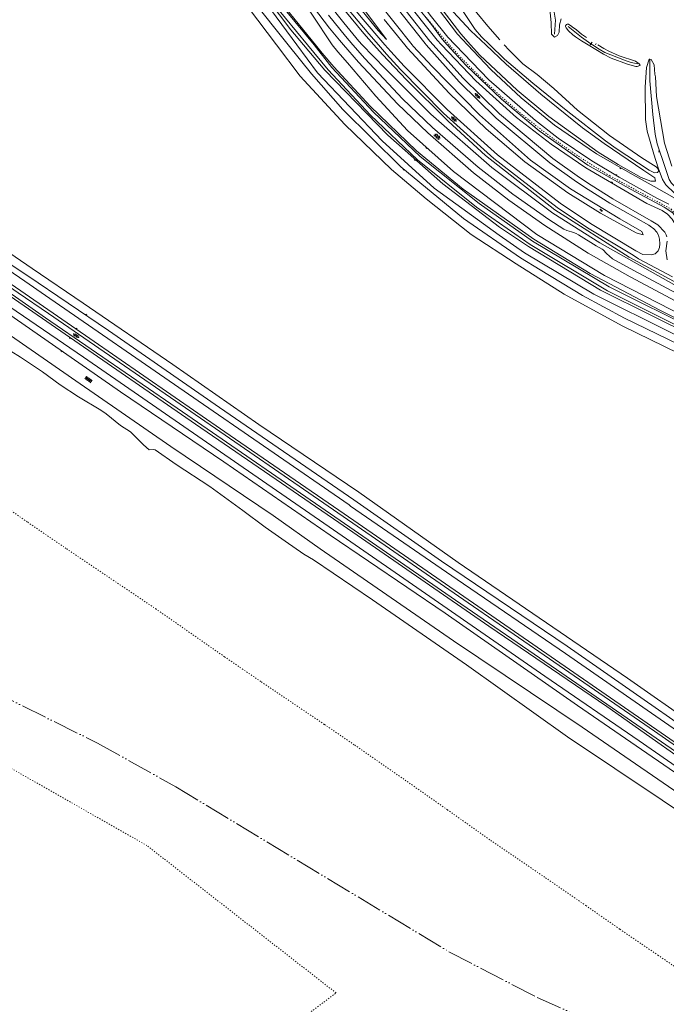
# Model space of a CAD drawing. Header units: metres. Extents: x 64961 to 73789, y 403835 to 410663.
# Tile 84 of 135: x 70139 to 70744, y 407101 to 408023. Entities that reach past the tile are written whole.
import ezdxf

# ---------------------------------------------------------------- set-up
doc = ezdxf.new("R2010")
doc.units = ezdxf.units.M
doc.linetypes.add('ACAD_ISO05W100', pattern=[33, 24, -3, 0, -3, 0, -3])
doc.linetypes.add('PERCEELGRENS', pattern=[2.5, 1, -1.5])
for name, color, linetype, lineweight in [('B-GEO-OG-GRENS_burggem-G', 253, 'ACAD_ISO05W100', 0), ('B-GEO-OG-GRENS_perceel-G', 253, 'PERCEELGRENS', 0), ('B-GEO-OG-OVLIJNOBJ-G', 253, 'Continuous', 0), ('B-GEO-OG-SLOOT_insteek-G', 253, 'Continuous', 0), ('B-GEO-OG-TALUD-S', 253, 'Continuous', 0), ('B-GEO-OG-VERH_gesl-S', 253, 'Continuous', 0), ('B-GEO-OG-VERH_kntgesl-G', 253, 'Continuous', 0), ('B-GEO-OG-VERH_kntopen-G', 253, 'Continuous', 0), ('B-GEO-OG-VERH_open-S', 253, 'Continuous', 0), ('B-GEO-OG-WATER-S', 253, 'Continuous', 0)]:
    doc.layers.add(name, color=color, linetype=linetype, lineweight=lineweight)

# ---------------------------------------------------------------- blocks, each defined once
blk = doc.blocks.new('S04')
at = {"color": 0}
for p, q in [((0, 0.5), (0.5, 0.5)), ((0, 0.25), (1, 0.25)), ((0, 0), (0.5, 0)), ((0, -0.25), (1, -0.25)), ((0, -0.5), (0.5, -0.5))]:
    blk.add_line(p, q, dxfattribs=at)
blk = doc.blocks.new('S016')
at = {"color": 0, "linetype": 'Continuous'}
for points in [[(0.01, -0.38), (2.65, 1.15)], [(2.65, -1.15), (0.01, 0.38)], [(5.07, -1.15), (1.09, 1.15)], [(1.09, -1.15), (5.07, 1.15)], [(6.16, -0.38), (3.51, 1.15)], [(3.51, -1.15), (6.16, 0.37)]]:
    blk.add_lwpolyline(points, dxfattribs=at)
blk = doc.blocks.new('S024')
at = {"color": 0}
for p, q in [((0, 1.2), (6.7, 1.2)), ((0, 0), (6.7, 0)), ((0.2, 1.2), (0.2, 0)), ((1.25, 1.5), (1.25, 1.2)), ((1.25, 0), (1.25, -1.2)), ((2.3, 1.2), (2.3, 0)), ((3.35, 1.5), (3.35, 1.2)), ((3.35, 0), (3.35, -1.2)), ((4.4, 1.2), (4.4, 0)), ((5.45, 1.5), (5.45, 1.2)), ((5.45, 0), (5.45, -1.2)), ((6.5, 1.2), (6.5, 0)), ((0, -1.2), (6.7, -1.2)), ((0.2, -1.2), (0.2, -1.5)), ((2.3, -1.2), (2.3, -1.5)), ((4.4, -1.2), (4.4, -1.5)), ((6.5, -1.2), (6.5, -1.5))]:
    blk.add_line(p, q, dxfattribs=at)
blk = doc.blocks.new('S05')
at = {"color": 0}
for p, q in [((0.08, 0.3), (0.38, 0.59)), ((0.11, -0.19), (0.41, 0.09)), ((0.38, 0.59), (0.68, 0.71)), ((0.41, 0.09), (0.71, 0.21)), ((0.68, 0.71), (1.01, 0.62)), ((0.71, 0.21), (1.02, 0.12)), ((1.01, 0.62), (1.33, 0.37)), ((1.02, 0.12), (1.36, -0.12)), ((1.33, 0.37), (1.66, 0.13)), ((1.66, 0.13), (1.97, 0.04)), ((1.97, 0.04), (2.28, 0.16)), ((2.28, 0.16), (2.58, 0.44)), ((1.36, -0.12), (1.68, -0.37)), ((1.68, -0.37), (2, -0.46)), ((2, -0.46), (2.31, -0.33)), ((2.31, -0.33), (2.61, -0.05))]:
    blk.add_line(p, q, dxfattribs=at)
blk = doc.blocks.new('S014')
at = {"color": 0}
for p, q in [((0, -0.75), (4.2, 1.67)), ((0, 0.65), (1.78, 1.67)), ((5.07, -1.52), (0, 1.4)), ((2.64, -1.52), (0, 0)), ((1.08, -1.52), (6.15, 1.4)), ((6.15, -0.75), (1.95, 1.67)), ((3.51, -1.52), (6.15, 0)), ((6.15, 0.65), (4.37, 1.67))]:
    blk.add_line(p, q, dxfattribs=at)

msp = doc.modelspace()

# ---------------------------------------------------------------- linework, layer by layer
at = {"layer": 'B-GEO-OG-GRENS_burggem-G'}
msp.add_lwpolyline([(70000, 407452.802), (70022.61, 407440), (70211.81, 407345.92), (70285.04, 407305.06), (70540.66, 407150.6), (70623.12, 407107.73), (70756.36, 407047.92), (70854.08, 407055.75)], dxfattribs=at)
at = {"layer": 'B-GEO-OG-GRENS_perceel-G'}
for points in [[(70540.906, 408000), (70537.419, 408003.955), (70532.672, 408009.459), (70527.986, 408015.015), (70523.36, 408020.621), (70518.796, 408026.278)], [(70552.017, 407987.758), (70547.092, 407993.104), (70542.226, 407998.503), (70540.906, 408000)], [(70691.139, 407877.267), (70685.02, 407880.925), (70678.941, 407884.649), (70672.904, 407888.441), (70666.91, 407892.299), (70660.958, 407896.224), (70655.05, 407900.213), (70649.186, 407904.268), (70643.367, 407908.387), (70637.595, 407912.57), (70631.868, 407916.816), (70626.189, 407921.125), (70620.558, 407925.497), (70614.976, 407929.931), (70609.442, 407934.426), (70603.959, 407938.982), (70598.526, 407943.598), (70593.145, 407948.273), (70587.815, 407953.008), (70582.539, 407957.802), (70577.315, 407962.653), (70572.145, 407967.562), (70567.03, 407972.527), (70561.97, 407977.549), (70556.965, 407982.626), (70552.017, 407987.758)], [(70691.139, 407877.267), (70748.638, 407845.999), (70756.11, 407836.539), (70784.845, 407791.769), (70794.349, 407783.841), (70873.238, 407739.22), (70964.279, 407688.874), (71074.741, 407634.024), (71112.623, 407619.002), (71247.452, 407575.984)], [(70000, 407654.772), (70055.586, 407616.083), (70081.346, 407597.806), (70106.26, 407581.009), (70146.418, 407552.769), (70182.871, 407527.861), (70266.226, 407471.726), (70330.621, 407426.799), (70365.129, 407403.222), (70424.206, 407363.352), (70452.452, 407344.085), (70499.544, 407311.368), (70539.149, 407283.556), (70579.723, 407254.824), (70631.034, 407219.836), (70668.711, 407193.829)], [(70285.666, 407000), (70435, 407112), (70258, 407250), (70000, 407396.844)], [(70668.711, 407193.829), (70700.629, 407171.632), (70736.107, 407147.454), (70770.471, 407124.062), (70797.275, 407104.858), (70826.67, 407084.801), (70855.731, 407069.161), (70859.953, 407067.248)]]:
    msp.add_lwpolyline(points, dxfattribs=at)
at = {"layer": 'B-GEO-OG-OVLIJNOBJ-G'}
for points in [[(70431.451, 408000), (70428.816, 408003.52), (70330.624, 408152.64), (70303.624, 408207.168), (70280.52, 408263.2), (70260.064, 408324.256), (70236.72, 408430.464), (70225.216, 408529.248), (70223.648, 408605.152), (70224.728, 408609.44), (70225.52, 408610.752), (70225.576, 408611.712), (70225.608, 408614.688), (70226.745, 408615.825)], [(70172.176, 408524.96), (70178.648, 408525.536), (70183.496, 408524.352), (70185.52, 408521.12), (70186.2, 408513.344), (70192.832, 408465.984), (70197.384, 408435.968), (70204.408, 408402.88), (70213.272, 408371.488), (70223.472, 408337.632), (70235.552, 408298.528), (70251.264, 408255.008), (70277.448, 408197.536), (70301.384, 408151.744), (70328.568, 408106.048), (70361.8, 408055.136), (70392.752, 408014.016), (70404.48, 408000)], [(70145.124, 408516.539), (70147.048, 408506.56), (70154.552, 408482.176), (70164.384, 408457.952), (70174.992, 408424.448), (70192.024, 408366.368), (70206.384, 408315.072), (70218.424, 408282.528), (70237.56, 408229.984), (70273.664, 408157.088), (70326.024, 408070.656), (70379.208, 408000)], [(70156, 408519.936), (70167.616, 408480.832), (70183.584, 408429.824), (70197.232, 408380.064), (70218.56, 408315.232), (70248.472, 408231.04), (70268.696, 408188.736), (70307.992, 408117.376), (70355.68, 408043.68), (70390.264, 408000)], [(70398.194, 408000), (70326.304, 408097.92), (70277.456, 408183.136), (70262.646, 408211.773), (70238.096, 408271.552), (70219.648, 408325.12), (70199.384, 408394.304), (70180.648, 408452.8), (70173.288, 408476.32), (70170.776, 408481.92), (70163.584, 408506.176), (70158.536, 408520.736)], [(70263.229, 408388.356), (70272.208, 408346.912), (70288.912, 408291.488), (70303.632, 408253.856), (70327.376, 408200.704), (70356.632, 408146.112), (70393.488, 408086.496), (70427.64, 408039.072), (70442.2, 408020.512), (70456.16, 408003.392), (70459.399, 408000)], [(70470.431, 408000), (70461.024, 408010.464), (70443.28, 408031.968), (70427.808, 408051.584), (70381.52, 408116.096), (70348.904, 408169.6), (70324.488, 408216.32), (70297.56, 408278.432), (70277.76, 408336.768), (70263.229, 408388.356)], [(70539.041, 408000), (70534.424, 408005.12), (70524.176, 408019.04), (70510.384, 408036.32), (70486.176, 408066.24), (70463.48, 408102.304), (70438.96, 408147.296), (70424.696, 408178.624), (70404.816, 408228.064), (70393.88, 408262.976), (70385.544, 408296.256), (70378.136, 408332.736), (70374.336, 408358.624)], [(70408.168, 408000), (70377.344, 408037.504), (70346.184, 408082.368), (70317.664, 408127.808), (70302.792, 408154.08), (70282.064, 408193.696), (70260.6, 408241.248), (70244.728, 408280.128), (70227.744, 408332.064), (70223.848, 408345.152)], [(70414.48, 408000), (70378.264, 408043.872), (70356.264, 408075.264), (70305.048, 408159.52), (70280.397, 408211.279), (70300.52, 408171.072), (70338.216, 408106.304), (70379.248, 408045.28), (70415.624, 408000)], [(70469.64, 408140.512), (70484.592, 408115.872), (70501.216, 408093.376), (70515.928, 408071.264), (70531.368, 408048.832), (70544.544, 408030.944), (70561.056, 408013.088), (70574.987, 408000)], [(70575.712, 408108.928), (70586.328, 408099.52), (70596.944, 408089.088), (70611.024, 408073.92), (70621.56, 408061.92), (70629.704, 408051.392), (70634.624, 408043.872), (70638.6, 408034.304), (70640.184, 408022.944), (70639.248, 408009.76)], [(70532.76, 408083.52), (70544.992, 408060.448), (70556.424, 408042.592), (70577.104, 408017.28), (70588.272, 408004.608)], [(70546.386, 408000), (70539.488, 408007.168), (70524.44, 408025.984), (70512.344, 408041.92), (70491.592, 408070.4)], [(70507.192, 408064.928), (70548.664, 408009.984), (70558.046, 408000)], [(70497.528, 408044.832), (70529.592, 408004.384), (70533.726, 408000)], [(70578.797, 408000), (70571.216, 408007.36), (70565.304, 408014.208), (70541.192, 408050.688)], [(70461.752, 408032.224), (70482.232, 408004.8), (70474.416, 408013.376), (70451.368, 408041.6)], [(70635.08, 408033.344), (70636.424, 408020.608), (70636.736, 408009.824), (70639.472, 408007.168), (70642.096, 408008.608), (70643.784, 408011.68), (70644.04, 408018.784), (70645.496, 408024.128)], [(70560.891, 408000), (70551.8, 408010.336), (70535.232, 408031.712)], [(70670.789, 408000), (70664.76, 408003.68), (70659.161, 408007.329), (70656.483, 408009.375), (70652.488, 408013.024), (70650.278, 408015.781), (70649.752, 408017.184), (70649.844, 408017.737), (70650.752, 408018.816), (70651.314, 408019.147), (70652.484, 408019.125), (70653.674, 408018.479), (70655.208, 408017.247), (70655.92, 408016.704), (70659.84, 408013.952), (70664.616, 408010.016), (70669.448, 408006.88)], [(70652.272, 408017.088), (70664.624, 408006.944), (70673.514, 408000.931)], [(70379.208, 408000), (70401.296, 407970.656), (70443.264, 407925.376), (70487, 407883.232), (70519.408, 407855.616), (70561.472, 407822.304), (70603.424, 407794.912), (70648.544, 407766.336), (70702.864, 407736.832), (70755.664, 407710.88), (70801.648, 407688.416), (70853.92, 407661.888), (70911.232, 407633.024), (70972.176, 407601.408), (71018.104, 407577.536), (71076.52, 407546.624), (71111.312, 407527.968), (71127.808, 407517.152), (71139.816, 407506.368), (71144.568, 407499.584), (71145.728, 407494.08), (71143.802, 407486.462)], [(71082.028, 407559.033), (71075.856, 407562.432), (71026.352, 407588.832), (70997.488, 407604.096), (70942.584, 407633.152), (70881.168, 407664.448), (70808.848, 407700.16), (70748.8, 407730.176), (70676.32, 407766.528), (70611.32, 407805.184), (70587.592, 407821.632), (70526.888, 407865.664), (70478.24, 407909.92), (70417.6, 407973.568), (70398.194, 408000)], [(70404.48, 408000), (70424.456, 407976.128), (70483.272, 407915.456), (70534.776, 407869.632), (70587.808, 407829.312), (70615.208, 407811.04), (70682.576, 407770.272), (70730.168, 407746.432), (70805.176, 407709.44), (70895.248, 407664.96), (70958.52, 407632.448), (71030.152, 407594.08), (71085.71, 407564.785)], [(70430.864, 407978.816), (70414.48, 408000)], [(70415.624, 408000), (70422, 407992.064), (70432.856, 407979.328), (70467.032, 407942.624), (70510.128, 407900.8), (70553.816, 407864.704), (70619.984, 407817.952), (70672.92, 407785.632), (70738.552, 407751.168), (70812.544, 407714.336), (70889.16, 407676.448), (70957.008, 407642.144), (71090.157, 407571.69)], [(70761.104, 407745.568), (70686.312, 407783.872), (70622.872, 407822.208), (70544.912, 407881.28), (70501.952, 407919.776), (70472.296, 407951.808), (70445.68, 407983.104), (70436.528, 407993.216), (70431.451, 408000)], [(70459.399, 408000), (70469.728, 407989.184), (70481.936, 407976.672), (70523.752, 407934.912), (70580.6, 407885.024), (70637.856, 407842.208), (70681.792, 407814.432), (70750.944, 407775.52)], [(70769.12, 407768.48), (70709.192, 407800.96), (70639.68, 407845.248), (70574.784, 407896.416), (70539.888, 407928.32), (70500.76, 407967.072), (70478.544, 407990.976), (70470.431, 408000)], [(70507.28, 407998.72), (70506.256, 408000)], [(70533.726, 408000), (70565.744, 407966.048), (70603.968, 407931.936), (70636.4, 407906.784), (70668.776, 407884.64), (70725.8, 407851.424), (70740.312, 407844.768), (70745.128, 407841.344), (70749.624, 407836.736), (70758.4, 407822.336), (70774.032, 407798.112), (70782.856, 407785.952), (70794.008, 407777.728), (70814.952, 407765.408), (70871.352, 407733.408), (70974.712, 407677.152), (71058.104, 407633.024), (71082.744, 407621.312), (71118.472, 407606.912), (71157.752, 407595.264), (71192.728, 407583.008)], [(71273.96, 407552.416), (71230.312, 407575.712), (71198.248, 407589.12), (71166.472, 407599.712), (71127.72, 407610.88), (71090.352, 407623.84), (71060.64, 407637.184), (70994.808, 407670.944), (70933.576, 407704.544), (70881.408, 407733.216), (70822.912, 407765.952), (70788.72, 407786.88), (70785.016, 407790.08), (70774.048, 407805.248), (70765.208, 407819.712), (70750.048, 407842.464), (70742.168, 407848), (70711.2, 407864.512), (70670.696, 407887.36), (70625.056, 407919.456), (70589.728, 407949.024), (70556.584, 407980.544), (70539.041, 408000)], [(70746.4, 407850.656), (70735.264, 407856.32), (70699.768, 407875.904), (70674.472, 407891.264), (70642.92, 407912.544), (70621.584, 407928.928), (70577.952, 407967.2), (70546.386, 408000)], [(70558.046, 408000), (70579.728, 407976.928), (70608.12, 407950.4), (70639.36, 407924.672), (70678.616, 407897.728), (70710.088, 407879.616), (70732.576, 407867.296), (70751.36, 407856.512), (70753.688, 407854.848), (70758.424, 407850.464), (70774.664, 407828.16), (70791.192, 407803.456), (70800.048, 407795.68), (70819.008, 407783.936), (70868.128, 407755.488), (70935.232, 407716.448), (70979.688, 407693.088), (71012.496, 407676.352), (71039.048, 407662.72), (71069.056, 407648.48), (71098.216, 407636.608), (71132.496, 407624.48)], [(70574.987, 408000), (70594.232, 407981.92), (70626.624, 407953.568), (70665.576, 407922.272), (70685.776, 407907.456), (70722.92, 407882.272), (70733.144, 407875.36), (70733.776, 407872.288), (70729.539, 407872.301), (70720.4, 407875.776), (70699.128, 407887.744), (70680.248, 407899.52), (70634.216, 407932.768), (70604.448, 407957.408), (70569.504, 407990.208), (70560.891, 408000)], [(70592.344, 408000), (70596.936, 407994.784), (70609.856, 407982.08), (70623.16, 407972.032), (70638.68, 407958.944), (70660.832, 407938.88), (70690.976, 407915.072), (70721.048, 407893.984), (70734.512, 407885.792), (70736.344, 407883.68), (70736.872, 407881.664), (70735.672, 407880.256), (70733.044, 407880.179), (70727.856, 407882.592), (70696.968, 407902.688), (70687.04, 407909.92), (70651.744, 407937.344), (70619.208, 407963.936), (70592.608, 407986.592), (70578.797, 408000)], [(70679.984, 408000), (70685.424, 407996.448), (70690.1, 407993.854), (70700.008, 407989.696), (70715.32, 407984.48), (70718.792, 407982.208), (70719.528, 407980.986), (70719.296, 407980.448), (70716.848, 407979.538), (70715.624, 407979.616), (70707.592, 407981.92), (70692.431, 407987.526), (70685.312, 407991.136), (70670.789, 408000)], [(70673.514, 408000.931), (70672.88, 408000)], [(70674.544, 408002.464), (70673.514, 408000.931)], [(70674.892, 408000), (70673.514, 408000.931)], [(70717.376, 407982.016), (70711.112, 407983.52), (70706.541, 407984.848), (70697.608, 407988.224), (70686.445, 407992.762), (70681.24, 407995.712), (70674.892, 408000)], [(70677.72, 408000), (70678.408, 408001.024)], [(70751.608, 407860.864), (70743.445, 407868.901), (70740.592, 407873.792), (70736.512, 407884.864), (70732.248, 407897.504), (70726.133, 407919.087), (70724.432, 407930.144), (70724.392, 407960.32), (70725.352, 407978.56), (70727.856, 407986.432), (70728.739, 407986.338)], [(70728.739, 407986.338), (70728.664, 407966.336), (70731.328, 407934.656), (70733.533, 407916.237), (70735.592, 407907.2), (70742.88, 407885.184), (70746.864, 407873.76), (70748.98, 407870.236), (70755.024, 407864.416), (70763.568, 407856.96), (70783.24, 407841.12)], [(70728.739, 407986.338), (70729.952, 407986.208), (70732.616, 407981.12), (70733.424, 407972.544), (70733.92, 407969.984), (70734.912, 407951.456), (70742.44, 407907.744), (70749.352, 407886.176)], [(71020.492, 407252.422), (71020.384, 407252.224), (71019.456, 407251.616), (71013.312, 407244.704), (71003.144, 407234.144), (70996.024, 407233.472), (70988.008, 407235.232), (70985.416, 407235.584), (70981.832, 407234.752), (70965.688, 407236.896), (70948.384, 407243.904), (70925.544, 407256.48), (70888.688, 407280.8), (70834.296, 407318.112), (70707.632, 407406.752), (70549.328, 407515.072), (70456.232, 407580.832), (70362.784, 407644.32), (70282.304, 407700.48), (70198.328, 407757.952), (70150.64, 407790.56), (70069.784, 407845.792), (70031.416, 407871.84), (70000, 407893.856)], [(70889.238, 407264.121), (70825.6, 407307.712), (70730.072, 407373.984), (70649.568, 407429.888), (70548.304, 407499.232), (70448.608, 407567.904), (70447.232, 407569.024), (70296.808, 407672.608), (70163.024, 407765.312), (70143.648, 407778.528), (70061.864, 407834.432), (70000, 407877.249)], [(70000, 407865.691), (70000.92, 407865.056), (70056.864, 407826.624), (70204.688, 407724.928), (70330.864, 407637.504), (70442.624, 407560.64), (70550.432, 407486.176), (70760.376, 407340.832), (70820.152, 407299.776), (70839.424, 407286.272), (70883.88, 407256.406)], [(70000, 407853.851), (70027.152, 407835.136), (70051.16, 407818.912), (70133.904, 407761.856), (70181.552, 407728.96), (70303.328, 407644.8), (70437.416, 407552.672), (70578, 407455.488), (70688.288, 407380.128), (70795.48, 407304.864), (70814.24, 407292.352), (70873.68, 407251.2), (70878.084, 407248.075)], [(70873.351, 407241.229), (70809.528, 407285.024), (70718.616, 407348), (70630.392, 407408.64), (70526.936, 407480.608), (70432.64, 407545.632), (70343.864, 407606.752), (70198.608, 407707.488), (70129.728, 407754.688), (70094.248, 407778.976), (70046.44, 407812.096), (70000.768, 407843.84), (70000, 407844.384)], [(70112.216, 407724.16), (70139.584, 407707.552), (70160.312, 407693.664), (70176.816, 407681.44), (70193.808, 407670.24), (70214.768, 407657.696), (70219.728, 407654.432), (70233.2, 407643.488), (70242.576, 407637.408), (70254.64, 407625.44), (70259.912, 407620.64), (70263.912, 407620.832), (70265.648, 407620.608), (70285.304, 407606.944), (70316.912, 407586.208), (70347.744, 407563.936), (70368.696, 407548.192), (70387.48, 407535.072), (70404.792, 407522.944), (70413.984, 407517.472), (70469.136, 407480.224), (70556.936, 407419.392), (70651.616, 407351.872), (70784.609, 407262.961)]]:
    msp.add_lwpolyline(points, dxfattribs=at)
at = {"layer": 'B-GEO-OG-SLOOT_insteek-G'}
for points in [[(70506.264, 408000), (70474.264, 408039.936)], [(70480.112, 408023.52), (70499.28, 408000)], [(70507.28, 407998.72), (70524.8, 407979.648), (70569.184, 407934.432), (70617.056, 407891.968), (70654.528, 407865.184), (70700.64, 407836.928), (70721.112, 407824.96), (70722.416, 407822.08), (70716.856, 407823.584), (70715.976, 407824), (70682.512, 407842.208), (70651.728, 407861.184), (70611.584, 407890.272), (70575.304, 407921.216), (70540.904, 407954.528), (70501.944, 407996.736), (70499.28, 408000)]]:
    msp.add_lwpolyline(points, dxfattribs=at)
at = {"layer": 'B-GEO-OG-VERH_kntgesl-G'}
for points in [[(70227.736, 408615.968), (70228.933, 408616.208), (70230.376, 408567.168), (70231.968, 408530.016), (70235.856, 408483.68), (70242.336, 408435.04), (70254.6, 408373.568), (70269.976, 408316.832), (70293.208, 408249.984), (70319.992, 408188.608), (70356.544, 408120.416), (70403.872, 408048.48), (70428.952, 408015.616)], [(70349.772, 408593.992), (70350.04, 408591.584), (70352.528, 408567.712), (70356.416, 408535.872), (70358.392, 408495.104), (70360.392, 408444.832), (70362.256, 408404.544), (70365.848, 408365.504), (70372.808, 408321.6), (70382.656, 408276.672), (70394.728, 408235.04), (70408.824, 408195.744), (70425.576, 408156.64), (70440.12, 408127.072), (70459.256, 408093.024), (70477.48, 408063.68), (70500.44, 408031.36), (70522.792, 408003.36), (70525.808, 408000)], [(70238.475, 408581.688), (70247.064, 408482.4), (70256.688, 408425.664), (70266.728, 408381.056), (70283.856, 408324.608), (70303.2, 408271.264), (70335.84, 408198.816), (70366.024, 408145.024), (70402.416, 408090.208), (70426.96, 408056.992), (70440.728, 408039.872), (70465.568, 408010.272), (70474.606, 408000)], [(70519.346, 408000), (70518.432, 408001.024), (70492.272, 408034.24), (70467.632, 408069.856), (70448.384, 408101.856), (70437.184, 408122.336), (70425.72, 408144.768), (70407.08, 408186.624), (70391.632, 408228.512), (70376.112, 408282.176), (70369.136, 408313.984), (70362.776, 408351.744), (70358.656, 408387.264), (70356.68, 408416.896), (70354.616, 408467.136), (70352.672, 408513.76), (70351.192, 408538.656), (70349.208, 408553.347)], [(70397.448, 408107.296), (70415.016, 408081.728), (70434.832, 408054.912), (70458.384, 408025.792), (70480.747, 408000)], [(70427.96, 408027.776), (70443.816, 408008.096)], [(70428.952, 408015.616), (70438.312, 408004.256)], [(70443.816, 408008.096), (70450.808, 408000)], [(70408.168, 408000), (70427.44, 407976.544), (70467.32, 407933.952), (70511.088, 407892.288), (70566.464, 407848), (70616.656, 407812.8), (70688.856, 407769.504), (70771.256, 407728.448), (70842.4, 407693.184), (70890.96, 407668.992), (70964.208, 407631.2), (71031.312, 407596.096), (71074.656, 407573.216), (71086.915, 407566.668)], [(70438.312, 408004.256), (70441.984, 408000)], [(70804.456, 407732.352), (70710.288, 407782.528), (70670.784, 407804.896), (70630.392, 407830.816), (70596.528, 407854.528), (70563.696, 407880.192), (70520.768, 407917.408), (70492.544, 407944.64), (70456.008, 407983.744), (70441.992, 408000)], [(70807.632, 407738.368), (70713.496, 407788.544), (70693.624, 407799.584), (70688.184, 407804.384), (70685.04, 407807.808), (70683.944, 407808.512), (70678.368, 407811.808), (70661.832, 407821.92), (70659.592, 407823.328), (70657.28, 407824.096), (70655.464, 407824.64), (70651.04, 407825.92), (70648.112, 407827.136), (70634.144, 407836.448), (70600.384, 407860.032), (70567.832, 407885.504), (70525.176, 407922.496), (70497.216, 407949.472), (70461.872, 407987.2), (70450.816, 408000)], [(70474.606, 408000), (70482.264, 407991.296), (70495.16, 407976.832), (70535.48, 407936), (70582.68, 407893.344), (70641.936, 407847.68), (70670.376, 407828.416), (70712.888, 407802.784), (70718.168, 407799.552)], [(70480.747, 408000), (70486.352, 407993.536), (70498.816, 407980.064), (70538.928, 407939.424), (70585.92, 407896.928), (70644.792, 407851.648), (70673.12, 407832.48), (70715.416, 407807.104), (70722.104, 407803.424), (70730.237, 407803.101)], [(70728.956, 407830.223), (70727.728, 407830.88), (70691.288, 407851.488), (70670.912, 407864.288), (70659.96, 407871.68), (70634.896, 407889.472), (70584.864, 407931.392), (70550.296, 407965.344), (70519.346, 408000)], [(70744.462, 407820.066), (70743.947, 407821.971), (70742.512, 407824.448), (70736.256, 407831.456), (70729.8, 407835.232), (70693.888, 407855.616), (70673.616, 407868.352), (70662.728, 407875.712), (70637.76, 407893.472), (70588.032, 407935.168), (70553.768, 407968.864), (70525.816, 408000)], [(70430.864, 407978.816), (70470.08, 407936.864), (70513.592, 407895.424), (70568.752, 407851.264), (70618.84, 407816.192), (70690.688, 407773.184), (70773.08, 407732.128), (70844.224, 407696.864), (70892.848, 407672.608), (70966.112, 407634.816), (71033.32, 407599.552), (71055.192, 407588.384), (71089.345, 407570.442)], [(70882.226, 407254.057), (70844, 407279.968), (70818.44, 407297.664), (70733, 407357.248), (70643.792, 407418.56), (70549.48, 407483.456), (70441.48, 407558.336), (70293.968, 407660), (70165.72, 407748.224), (70137.4, 407767.776), (70054.944, 407824.736), (70000, 407862.336)], [(70879.712, 407250.43), (70815.984, 407294.336), (70730.416, 407353.504), (70641.2, 407414.816), (70546.888, 407479.712), (70438.848, 407554.528), (70291.304, 407656.128), (70163.056, 407744.384), (70135.032, 407763.776), (70052.328, 407820.928), (70000, 407856.799)], [(70730.237, 407803.101), (70733.683, 407804.307), (70736.345, 407806.903), (70737.534, 407809.989), (70738.092, 407813.564), (70737.808, 407817.981), (70736.683, 407821.555), (70735.069, 407824.568), (70732.402, 407827.58), (70728.956, 407830.223)], [(70744.8, 407798.72), (70743.736, 407807.136), (70744.832, 407816.128)], [(70718.168, 407799.552), (70749.92, 407782.592)]]:
    msp.add_lwpolyline(points, dxfattribs=at)
at = {"layer": 'B-GEO-OG-VERH_kntopen-G'}
for points in [[(70390.264, 408000), (70411.88, 407972.704), (70441.44, 407939.296), (70495.568, 407885.6), (70554.328, 407837.248), (70607.72, 407800.48), (70625.864, 407789.152), (70665.52, 407765.184), (70704.896, 407743.872), (70755.64, 407719.296), (70819.384, 407688.096), (70870.176, 407663.264), (70920.88, 407637.344), (70967.288, 407612.8), (71023.104, 407583.552), (71073.888, 407556.608), (71111.408, 407536.64), (71130.08, 407524.352), (71144.496, 407512.832), (71152.32, 407498.112), (71151.872, 407485.216), (71150.186, 407481.712)], [(71027.049, 407247.804), (71025.136, 407245.344), (71015.896, 407233.888), (71005.296, 407228.928), (70992.304, 407226.56), (70960.192, 407230.24), (70929.304, 407244), (70887.28, 407272.768), (70829.432, 407312.544), (70651.192, 407436.768), (70533.568, 407516.512), (70451.512, 407573.824), (70325.928, 407660.288), (70222.128, 407732.288), (70146.536, 407783.488), (70130.128, 407794.592), (70065.536, 407839.456), (70005.776, 407881.376), (70000, 407885.376)], [(70000, 407815.802), (70032.44, 407792.8), (70117.504, 407736.384), (70118.632, 407735.648), (70191.52, 407685.248), (70280.36, 407623.84), (70376.072, 407559.04), (70420.096, 407528.064), (70544.816, 407441.888), (70665.32, 407360.8), (70780.888, 407281.344), (70797.48, 407267.968), (70854.92, 407226.336), (70912.4, 407190.816), (70961.152, 407174.656), (71007.848, 407171.392), (71060.632, 407179.84), (71080.152, 407190.048), (71101.136, 407204.448), (71117.256, 407218.879)], [(71265.232, 407461.472), (71247.056, 407457.504), (71229.632, 407442.304), (71212.488, 407414.592), (71180.28, 407353.12), (71138.32, 407272.544), (71128.76, 407257.28), (71121.552, 407248), (71107.592, 407232.704), (71083.296, 407213.152), (71053.112, 407197.664), (71018.056, 407188.032), (70983.56, 407186.592), (70949.28, 407193.216), (70910.392, 407210.144), (70842.816, 407256.832), (70806.648, 407280.992), (70660.904, 407381.12), (70537.168, 407467.52), (70429.592, 407540.672), (70330.04, 407609.536), (70233.136, 407675.008), (70126.632, 407749.344)]]:
    msp.add_lwpolyline(points, dxfattribs=at)

# ---------------------------------------------------------------- block references
at = {"layer": 'B-GEO-OG-TALUD-S'}
for p, rotation in [((70519.996, 407903.606), 228.1329344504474), ((70737.844, 407900.395), 198.3168389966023), ((70737.972, 407900.058), 198.3168389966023), ((70509.055, 407892.516), 228.3403220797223), ((70498.537, 407883.42), 229.1053013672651), ((70697.099, 407877.524), 58.72326890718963), ((70701.243, 407884.706), 240.0695088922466), ((70693.083, 407870.481), 59.78154700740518), ((70200.936, 407746.641), 55.89117620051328), ((70191.941, 407733.696), 55.47286209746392), ((70186.229, 407725.727), 235.3593722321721), ((70178.345, 407713.249), 235.0880752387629)]:
    msp.add_blockref('S04', p, dxfattribs=dict(at, rotation=rotation))
at = {"layer": 'B-GEO-OG-VERH_gesl-S'}
for name, p, rotation in [('S016', (70569.494, 407949.942), 135.4862325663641), ('S016', (70543.026, 407932.448), 317.8765618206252), ('S014', (70532.005, 407912.119), 139.0942739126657), ('S016', (70189.153, 407729.264), 325.4678754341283)]:
    msp.add_blockref(name, p, dxfattribs=dict(at, rotation=rotation))
at = {"layer": 'B-GEO-OG-VERH_open-S', "rotation": 325.101876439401}
msp.add_blockref('S024', (70200.517, 407688.387), dxfattribs=at)
at = {"layer": 'B-GEO-OG-WATER-S', "rotation": 329.4095645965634}
msp.add_blockref('S05', (70681.931, 407845.545), dxfattribs=at)

doc.saveas('drawing.dxf')
